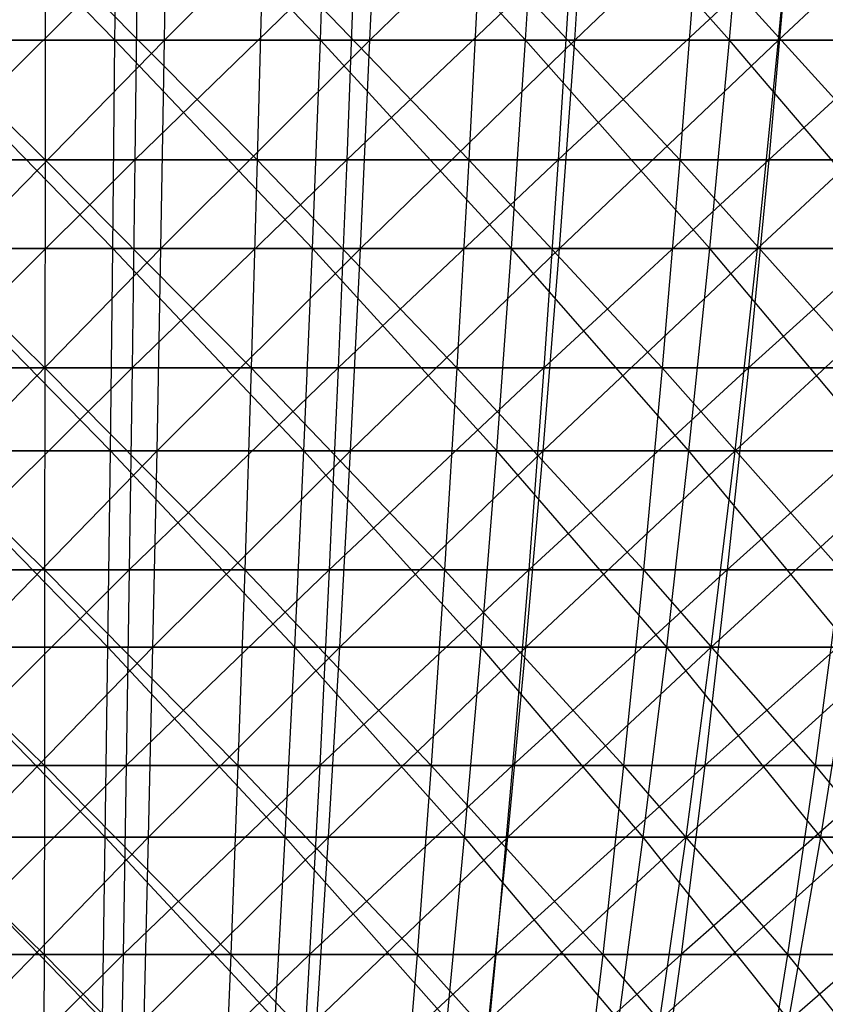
# Model space of a CAD drawing. Extents: x -125 to 125, y -143 to 0.
# Tile 132 of 256: x 0 to 8, y -124 to -114. Entities that reach past the tile are written whole.
import ezdxf

# ---------------------------------------------------------------- set-up
doc = ezdxf.new("R2010")
doc.units = 0
doc.header["$LTSCALE"] = 25.4
doc.layers.get('0').update_dxf_attribs({"linetype": 'CONTINUOUS'})

# ---------------------------------------------------------------- blocks, each defined once
blk = doc.blocks.new('NL2500027000_STL_3')
at = {"color": 0}
for p, q in [((0.7858, -113.8156, 47.4664), (-1.3195, -111.6626, 48.7152)), ((0.7858, -113.8156, 47.4664), (-1.3195, -111.6626, 48.7152)), ((0.7858, -113.8156, 47.4664), (0.8067, -111.6626, 48.7263)), ((0.7858, -113.8156, 47.4664), (0.8067, -111.6626, 48.7263)), ((2.8555, -113.8156, 47.387), (0.8067, -111.6626, 48.7263)), ((2.8555, -113.8156, 47.387), (0.8067, -111.6626, 48.7263)), ((1.2854, -113.8156, -47.4555), (1.3195, -111.6626, -48.7152)), ((1.2854, -113.8156, -47.4555), (1.3195, -111.6626, -48.7152)), ((1.2854, -113.8156, -47.4555), (3.4432, -111.6626, -48.6112)), ((1.2854, -113.8156, -47.4555), (3.4432, -111.6626, -48.6112)), ((2.8555, -113.8156, 47.387), (2.9313, -111.6626, 48.6448)), ((2.8555, -113.8156, 47.387), (2.9313, -111.6626, 48.6448)), ((4.9198, -113.8156, 47.2173), (2.9313, -111.6626, 48.6448)), ((4.9198, -113.8156, 47.2173), (2.9313, -111.6626, 48.6448)), ((3.3541, -113.8156, -47.3543), (3.4432, -111.6626, -48.6112)), ((3.3541, -113.8156, -47.3543), (3.4432, -111.6626, -48.6112)), ((3.3541, -113.8156, -47.3543), (5.5603, -111.6626, -48.4148)), ((3.3541, -113.8156, -47.3543), (5.5603, -111.6626, -48.4148)), ((4.9198, -113.8156, 47.2173), (5.0504, -111.6626, 48.4706)), ((4.9198, -113.8156, 47.2173), (5.0504, -111.6626, 48.4706)), ((6.9747, -113.8156, 46.9578), (5.0504, -111.6626, 48.4706)), ((6.9747, -113.8156, 46.9578), (5.0504, -111.6626, 48.4706)), ((5.4165, -113.8156, -47.1629), (5.5603, -111.6626, -48.4148)), ((5.4165, -113.8156, -47.1629), (5.5603, -111.6626, -48.4148)), ((5.4165, -113.8156, -47.1629), (7.6668, -111.6626, -48.1262)), ((5.4165, -113.8156, -47.1629), (7.6668, -111.6626, -48.1262)), ((6.9747, -113.8156, 46.9578), (7.1598, -111.6626, 48.2042)), ((6.9747, -113.8156, 46.9578), (7.1598, -111.6626, 48.2042)), ((7.4686, -113.8156, -46.8817), (7.6668, -111.6626, -48.1262)), ((7.4686, -113.8156, -46.8817), (7.6668, -111.6626, -48.1262)), ((7.4686, -113.8156, -46.8817), (9.7588, -111.6626, -47.7459)), ((7.4686, -113.8156, -46.8817), (9.7588, -111.6626, -47.7459)), ((-2.1066, -112.8721, 51.9215), (0.082, -115.022, 50.6624)), ((-2.1066, -112.8721, 51.9215), (0.082, -115.022, 50.6624)), ((1.0114, -112.8721, -51.9543), (-1.1501, -115.022, -50.6494)), ((1.0114, -112.8721, -51.9543), (-1.1501, -115.022, -50.6494)), ((0.0841, -112.8721, 51.9641), (0.082, -115.022, 50.6624)), ((0.0841, -112.8721, 51.9641), (0.082, -115.022, 50.6624)), ((0.0841, -112.8721, 51.9641), (2.2177, -115.022, 50.6139)), ((0.0841, -112.8721, 51.9641), (2.2177, -115.022, 50.6139)), ((1.0114, -112.8721, -51.9543), (0.9861, -115.022, -50.6528)), ((1.0114, -112.8721, -51.9543), (0.9861, -115.022, -50.6528)), ((3.2008, -112.8721, -51.8655), (0.9861, -115.022, -50.6528)), ((3.2008, -112.8721, -51.8655), (0.9861, -115.022, -50.6528)), ((2.2747, -112.8721, 51.9144), (2.2177, -115.022, 50.6139)), ((2.2747, -112.8721, 51.9144), (2.2177, -115.022, 50.6139)), ((2.2747, -112.8721, 51.9144), (4.3494, -115.022, 50.4754)), ((2.2747, -112.8721, 51.9144), (4.3494, -115.022, 50.4754)), ((3.2008, -112.8721, -51.8655), (3.1206, -115.022, -50.5662)), ((3.2008, -112.8721, -51.8655), (3.1206, -115.022, -50.5662)), ((5.3844, -112.8721, -51.6845), (3.1206, -115.022, -50.5662)), ((5.3844, -112.8721, -51.6845), (3.1206, -115.022, -50.5662)), ((4.4612, -112.8721, 51.7723), (4.3494, -115.022, 50.4754)), ((4.4612, -112.8721, 51.7723), (4.3494, -115.022, 50.4754)), ((4.4612, -112.8721, 51.7723), (6.4734, -115.022, 50.2471)), ((4.4612, -112.8721, 51.7723), (6.4734, -115.022, 50.2471)), ((5.3844, -112.8721, -51.6845), (5.2495, -115.022, -50.3897)), ((5.3844, -112.8721, -51.6845), (5.2495, -115.022, -50.3897)), ((7.5584, -112.8721, -51.4115), (5.2495, -115.022, -50.3897)), ((7.5584, -112.8721, -51.4115), (5.2495, -115.022, -50.3897)), ((6.6398, -112.8721, 51.5382), (6.4734, -115.022, 50.2471)), ((6.6398, -112.8721, 51.5382), (6.4734, -115.022, 50.2471)), ((6.6398, -112.8721, 51.5382), (8.5859, -115.022, 49.9296)), ((6.6398, -112.8721, 51.5382), (8.5859, -115.022, 49.9296)), ((7.5584, -112.8721, -51.4115), (7.3691, -115.022, -50.1236)), ((7.5584, -112.8721, -51.4115), (7.3691, -115.022, -50.1236)), ((9.7191, -112.8721, -51.0472), (7.3691, -115.022, -50.1236)), ((9.7191, -112.8721, -51.0472), (7.3691, -115.022, -50.1236)), ((0.7858, -113.8156, 47.4664), (-1.2854, -113.8156, 47.4555)), ((0.7858, -113.8156, 47.4664), (-1.2854, -113.8156, 47.4555)), ((0.7635, -115.9134, 46.1166), (-1.2854, -113.8156, 47.4555)), ((0.7635, -115.9134, 46.1166), (-1.2854, -113.8156, 47.4555)), ((-0.7858, -113.8156, -47.4664), (1.2854, -113.8156, -47.4555)), ((-0.7858, -113.8156, -47.4664), (1.2854, -113.8156, -47.4555)), ((-0.7635, -115.9134, -46.1166), (1.2854, -113.8156, -47.4555)), ((-0.7635, -115.9134, -46.1166), (1.2854, -113.8156, -47.4555)), ((0.7635, -115.9134, 46.1166), (0.7858, -113.8156, 47.4664)), ((0.7635, -115.9134, 46.1166), (0.7858, -113.8156, 47.4664)), ((2.8555, -113.8156, 47.387), (0.7858, -113.8156, 47.4664)), ((2.8555, -113.8156, 47.387), (0.7858, -113.8156, 47.4664)), ((2.7743, -115.9134, 46.0394), (0.7858, -113.8156, 47.4664)), ((2.7743, -115.9134, 46.0394), (0.7858, -113.8156, 47.4664)), ((1.2488, -115.9134, -46.106), (1.2854, -113.8156, -47.4555)), ((1.2488, -115.9134, -46.106), (1.2854, -113.8156, -47.4555)), ((1.2488, -115.9134, -46.106), (3.3541, -113.8156, -47.3543)), ((1.2488, -115.9134, -46.106), (3.3541, -113.8156, -47.3543)), ((1.2854, -113.8156, -47.4555), (3.3541, -113.8156, -47.3543)), ((1.2854, -113.8156, -47.4555), (3.3541, -113.8156, -47.3543)), ((2.7743, -115.9134, 46.0394), (2.8555, -113.8156, 47.387)), ((2.7743, -115.9134, 46.0394), (2.8555, -113.8156, 47.387)), ((4.9198, -113.8156, 47.2173), (2.8555, -113.8156, 47.387)), ((4.9198, -113.8156, 47.2173), (2.8555, -113.8156, 47.387)), ((4.7799, -115.9134, 45.8746), (2.8555, -113.8156, 47.387)), ((4.7799, -115.9134, 45.8746), (2.8555, -113.8156, 47.387)), ((3.2588, -115.9134, -46.0077), (3.3541, -113.8156, -47.3543)), ((3.2588, -115.9134, -46.0077), (3.3541, -113.8156, -47.3543)), ((3.2588, -115.9134, -46.0077), (5.4165, -113.8156, -47.1629)), ((3.2588, -115.9134, -46.0077), (5.4165, -113.8156, -47.1629)), ((3.3541, -113.8156, -47.3543), (5.4165, -113.8156, -47.1629)), ((3.3541, -113.8156, -47.3543), (5.4165, -113.8156, -47.1629)), ((4.7799, -115.9134, 45.8746), (4.9198, -113.8156, 47.2173)), ((4.7799, -115.9134, 45.8746), (4.9198, -113.8156, 47.2173)), ((6.9747, -113.8156, 46.9578), (4.9198, -113.8156, 47.2173)), ((6.9747, -113.8156, 46.9578), (4.9198, -113.8156, 47.2173)), ((6.7764, -115.9134, 45.6224), (4.9198, -113.8156, 47.2173)), ((6.7764, -115.9134, 45.6224), (4.9198, -113.8156, 47.2173)), ((5.2625, -115.9134, -45.8217), (5.4165, -113.8156, -47.1629)), ((5.2625, -115.9134, -45.8217), (5.4165, -113.8156, -47.1629)), ((5.2625, -115.9134, -45.8217), (7.4686, -113.8156, -46.8817)), ((5.2625, -115.9134, -45.8217), (7.4686, -113.8156, -46.8817)), ((5.4165, -113.8156, -47.1629), (7.4686, -113.8156, -46.8817)), ((5.4165, -113.8156, -47.1629), (7.4686, -113.8156, -46.8817)), ((6.7764, -115.9134, 45.6224), (6.9747, -113.8156, 46.9578)), ((6.7764, -115.9134, 45.6224), (6.9747, -113.8156, 46.9578)), ((9.0163, -113.8156, 46.6088), (6.9747, -113.8156, 46.9578)), ((9.0163, -113.8156, 46.6088), (6.9747, -113.8156, 46.9578)), ((8.7599, -115.9134, 45.2834), (6.9747, -113.8156, 46.9578)), ((8.7599, -115.9134, 45.2834), (6.9747, -113.8156, 46.9578)), ((7.2562, -115.9134, -45.5486), (7.4686, -113.8156, -46.8817)), ((7.2562, -115.9134, -45.5486), (7.4686, -113.8156, -46.8817)), ((7.2562, -115.9134, -45.5486), (9.5064, -113.8156, -46.5113)), ((7.2562, -115.9134, -45.5486), (9.5064, -113.8156, -46.5113)), ((7.4686, -113.8156, -46.8817), (9.5064, -113.8156, -46.5113)), ((7.4686, -113.8156, -46.8817), (9.5064, -113.8156, -46.5113)), ((-2.0538, -115.022, 50.6208), (0.082, -115.022, 50.6624)), ((-2.0538, -115.022, 50.6208), (0.082, -115.022, 50.6624)), ((-2.0538, -115.022, 50.6208), (0.0798, -117.1155, 49.2717)), ((-2.0538, -115.022, 50.6208), (0.0798, -117.1155, 49.2717)), ((0.9861, -115.022, -50.6528), (-1.1501, -115.022, -50.6494)), ((0.9861, -115.022, -50.6528), (-1.1501, -115.022, -50.6494)), ((0.9861, -115.022, -50.6528), (-1.1185, -117.1155, -49.2591)), ((0.9861, -115.022, -50.6528), (-1.1185, -117.1155, -49.2591)), ((0.082, -115.022, 50.6624), (0.0798, -117.1155, 49.2717)), ((0.082, -115.022, 50.6624), (0.0798, -117.1155, 49.2717)), ((0.082, -115.022, 50.6624), (2.2177, -115.022, 50.6139)), ((0.082, -115.022, 50.6624), (2.2177, -115.022, 50.6139)), ((0.082, -115.022, 50.6624), (2.1568, -117.1155, 49.2245)), ((0.082, -115.022, 50.6624), (2.1568, -117.1155, 49.2245)), ((0.9861, -115.022, -50.6528), (0.959, -117.1155, -49.2624)), ((0.9861, -115.022, -50.6528), (0.959, -117.1155, -49.2624)), ((3.1206, -115.022, -50.5662), (0.959, -117.1155, -49.2624)), ((3.1206, -115.022, -50.5662), (0.959, -117.1155, -49.2624)), ((3.1206, -115.022, -50.5662), (0.9861, -115.022, -50.6528)), ((3.1206, -115.022, -50.5662), (0.9861, -115.022, -50.6528)), ((2.2177, -115.022, 50.6139), (2.1568, -117.1155, 49.2245)), ((2.2177, -115.022, 50.6139), (2.1568, -117.1155, 49.2245)), ((2.2177, -115.022, 50.6139), (4.3494, -115.022, 50.4754)), ((2.2177, -115.022, 50.6139), (4.3494, -115.022, 50.4754)), ((2.2177, -115.022, 50.6139), (4.23, -117.1155, 49.0898)), ((2.2177, -115.022, 50.6139), (4.23, -117.1155, 49.0898)), ((3.1206, -115.022, -50.5662), (3.0349, -117.1155, -49.1782)), ((3.1206, -115.022, -50.5662), (3.0349, -117.1155, -49.1782)), ((5.2495, -115.022, -50.3897), (3.0349, -117.1155, -49.1782)), ((5.2495, -115.022, -50.3897), (3.0349, -117.1155, -49.1782)), ((5.2495, -115.022, -50.3897), (3.1206, -115.022, -50.5662)), ((5.2495, -115.022, -50.3897), (3.1206, -115.022, -50.5662)), ((4.3494, -115.022, 50.4754), (4.23, -117.1155, 49.0898)), ((4.3494, -115.022, 50.4754), (4.23, -117.1155, 49.0898)), ((4.3494, -115.022, 50.4754), (6.4734, -115.022, 50.2471)), ((4.3494, -115.022, 50.4754), (6.4734, -115.022, 50.2471)), ((4.3494, -115.022, 50.4754), (6.2957, -117.1155, 48.8679)), ((4.3494, -115.022, 50.4754), (6.2957, -117.1155, 48.8679)), ((5.2495, -115.022, -50.3897), (5.1054, -117.1155, -49.0065)), ((5.2495, -115.022, -50.3897), (5.1054, -117.1155, -49.0065)), ((7.3691, -115.022, -50.1236), (5.1054, -117.1155, -49.0065)), ((7.3691, -115.022, -50.1236), (5.1054, -117.1155, -49.0065)), ((7.3691, -115.022, -50.1236), (5.2495, -115.022, -50.3897)), ((7.3691, -115.022, -50.1236), (5.2495, -115.022, -50.3897)), ((6.4734, -115.022, 50.2471), (6.2957, -117.1155, 48.8679)), ((6.4734, -115.022, 50.2471), (6.2957, -117.1155, 48.8679)), ((6.4734, -115.022, 50.2471), (8.5859, -115.022, 49.9296)), ((6.4734, -115.022, 50.2471), (8.5859, -115.022, 49.9296)), ((6.4734, -115.022, 50.2471), (8.3502, -117.1155, 48.559)), ((6.4734, -115.022, 50.2471), (8.3502, -117.1155, 48.559)), ((7.3691, -115.022, -50.1236), (7.1668, -117.1155, -48.7477)), ((7.3691, -115.022, -50.1236), (7.1668, -117.1155, -48.7477)), ((9.4756, -115.022, -49.7684), (7.1668, -117.1155, -48.7477)), ((9.4756, -115.022, -49.7684), (7.1668, -117.1155, -48.7477)), ((9.4756, -115.022, -49.7684), (7.3691, -115.022, -50.1236)), ((9.4756, -115.022, -49.7684), (7.3691, -115.022, -50.1236)), ((0.7635, -115.9134, 46.1166), (-1.2488, -115.9134, 46.106)), ((0.7635, -115.9134, 46.1166), (-1.2488, -115.9134, 46.106)), ((0.7397, -117.9523, 44.6793), (-1.2488, -115.9134, 46.106)), ((0.7397, -117.9523, 44.6793), (-1.2488, -115.9134, 46.106)), ((-0.7635, -115.9134, -46.1166), (1.2488, -115.9134, -46.106)), ((-0.7635, -115.9134, -46.1166), (1.2488, -115.9134, -46.106)), ((-0.7397, -117.9523, -44.6793), (1.2488, -115.9134, -46.106)), ((-0.7397, -117.9523, -44.6793), (1.2488, -115.9134, -46.106)), ((0.7397, -117.9523, 44.6793), (0.7635, -115.9134, 46.1166)), ((0.7397, -117.9523, 44.6793), (0.7635, -115.9134, 46.1166)), ((2.7743, -115.9134, 46.0394), (0.7635, -115.9134, 46.1166)), ((2.7743, -115.9134, 46.0394), (0.7635, -115.9134, 46.1166)), ((2.6879, -117.9523, 44.6045), (0.7635, -115.9134, 46.1166)), ((2.6879, -117.9523, 44.6045), (0.7635, -115.9134, 46.1166)), ((1.2099, -117.9523, -44.6691), (1.2488, -115.9134, -46.106)), ((1.2099, -117.9523, -44.6691), (1.2488, -115.9134, -46.106)), ((1.2099, -117.9523, -44.6691), (3.2588, -115.9134, -46.0077)), ((1.2099, -117.9523, -44.6691), (3.2588, -115.9134, -46.0077)), ((1.2488, -115.9134, -46.106), (3.2588, -115.9134, -46.0077)), ((1.2488, -115.9134, -46.106), (3.2588, -115.9134, -46.0077)), ((2.6879, -117.9523, 44.6045), (2.7743, -115.9134, 46.0394)), ((2.6879, -117.9523, 44.6045), (2.7743, -115.9134, 46.0394)), ((4.7799, -115.9134, 45.8746), (2.7743, -115.9134, 46.0394)), ((4.7799, -115.9134, 45.8746), (2.7743, -115.9134, 46.0394)), ((4.6309, -117.9523, 44.4449), (2.7743, -115.9134, 46.0394)), ((4.6309, -117.9523, 44.4449), (2.7743, -115.9134, 46.0394)), ((3.1572, -117.9523, -44.5738), (3.2588, -115.9134, -46.0077)), ((3.1572, -117.9523, -44.5738), (3.2588, -115.9134, -46.0077)), ((3.1572, -117.9523, -44.5738), (5.2625, -115.9134, -45.8217)), ((3.1572, -117.9523, -44.5738), (5.2625, -115.9134, -45.8217)), ((3.2588, -115.9134, -46.0077), (5.2625, -115.9134, -45.8217)), ((3.2588, -115.9134, -46.0077), (5.2625, -115.9134, -45.8217)), ((4.6309, -117.9523, 44.4449), (4.7799, -115.9134, 45.8746)), ((4.6309, -117.9523, 44.4449), (4.7799, -115.9134, 45.8746)), ((6.7764, -115.9134, 45.6224), (4.7799, -115.9134, 45.8746)), ((6.7764, -115.9134, 45.6224), (4.7799, -115.9134, 45.8746)), ((6.5652, -117.9523, 44.2006), (4.7799, -115.9134, 45.8746)), ((6.5652, -117.9523, 44.2006), (4.7799, -115.9134, 45.8746)), ((5.0985, -117.9523, -44.3937), (5.2625, -115.9134, -45.8217)), ((5.0985, -117.9523, -44.3937), (5.2625, -115.9134, -45.8217)), ((5.0985, -117.9523, -44.3937), (7.2562, -115.9134, -45.5486)), ((5.0985, -117.9523, -44.3937), (7.2562, -115.9134, -45.5486)), ((5.2625, -115.9134, -45.8217), (7.2562, -115.9134, -45.5486)), ((5.2625, -115.9134, -45.8217), (7.2562, -115.9134, -45.5486)), ((6.5652, -117.9523, 44.2006), (6.7764, -115.9134, 45.6224)), ((6.5652, -117.9523, 44.2006), (6.7764, -115.9134, 45.6224)), ((8.7599, -115.9134, 45.2834), (6.7764, -115.9134, 45.6224)), ((8.7599, -115.9134, 45.2834), (6.7764, -115.9134, 45.6224)), ((8.4869, -117.9523, 43.8721), (6.7764, -115.9134, 45.6224)), ((8.4869, -117.9523, 43.8721), (6.7764, -115.9134, 45.6224)), ((7.03, -117.9523, -44.129), (7.2562, -115.9134, -45.5486)), ((7.03, -117.9523, -44.129), (7.2562, -115.9134, -45.5486)), ((7.03, -117.9523, -44.129), (9.2361, -115.9134, -45.1887)), ((7.03, -117.9523, -44.129), (9.2361, -115.9134, -45.1887)), ((7.2562, -115.9134, -45.5486), (9.2361, -115.9134, -45.1887)), ((7.2562, -115.9134, -45.5486), (9.2361, -115.9134, -45.1887)), ((-1.9974, -117.1155, 49.2313), (0.0798, -117.1155, 49.2717)), ((-1.9974, -117.1155, 49.2313), (0.0798, -117.1155, 49.2717)), ((-1.9974, -117.1155, 49.2313), (0.0774, -119.1489, 47.7946)), ((-1.9974, -117.1155, 49.2313), (0.0774, -119.1489, 47.7946)), ((0.959, -117.1155, -49.2624), (-1.1185, -117.1155, -49.2591)), ((0.959, -117.1155, -49.2624), (-1.1185, -117.1155, -49.2591)), ((0.959, -117.1155, -49.2624), (-1.085, -119.1489, -47.7823)), ((0.959, -117.1155, -49.2624), (-1.085, -119.1489, -47.7823)), ((0.0798, -117.1155, 49.2717), (0.0774, -119.1489, 47.7946)), ((0.0798, -117.1155, 49.2717), (0.0774, -119.1489, 47.7946)), ((0.0798, -117.1155, 49.2717), (2.1568, -117.1155, 49.2245)), ((0.0798, -117.1155, 49.2717), (2.1568, -117.1155, 49.2245)), ((0.0798, -117.1155, 49.2717), (2.0922, -119.1489, 47.7488)), ((0.0798, -117.1155, 49.2717), (2.0922, -119.1489, 47.7488)), ((0.959, -117.1155, -49.2624), (0.9303, -119.1489, -47.7856)), ((0.959, -117.1155, -49.2624), (0.9303, -119.1489, -47.7856)), ((3.0349, -117.1155, -49.1782), (0.9303, -119.1489, -47.7856)), ((3.0349, -117.1155, -49.1782), (0.9303, -119.1489, -47.7856)), ((3.0349, -117.1155, -49.1782), (0.959, -117.1155, -49.2624)), ((3.0349, -117.1155, -49.1782), (0.959, -117.1155, -49.2624)), ((2.1568, -117.1155, 49.2245), (2.0922, -119.1489, 47.7488)), ((2.1568, -117.1155, 49.2245), (2.0922, -119.1489, 47.7488)), ((2.1568, -117.1155, 49.2245), (4.23, -117.1155, 49.0898)), ((2.1568, -117.1155, 49.2245), (4.23, -117.1155, 49.0898)), ((2.1568, -117.1155, 49.2245), (4.1032, -119.1489, 47.6182)), ((2.1568, -117.1155, 49.2245), (4.1032, -119.1489, 47.6182)), ((3.0349, -117.1155, -49.1782), (2.9439, -119.1489, -47.7039)), ((3.0349, -117.1155, -49.1782), (2.9439, -119.1489, -47.7039)), ((5.1054, -117.1155, -49.0065), (2.9439, -119.1489, -47.7039)), ((5.1054, -117.1155, -49.0065), (2.9439, -119.1489, -47.7039)), ((5.1054, -117.1155, -49.0065), (3.0349, -117.1155, -49.1782)), ((5.1054, -117.1155, -49.0065), (3.0349, -117.1155, -49.1782)), ((4.23, -117.1155, 49.0898), (4.1032, -119.1489, 47.6182)), ((4.23, -117.1155, 49.0898), (4.1032, -119.1489, 47.6182)), ((4.23, -117.1155, 49.0898), (6.2957, -117.1155, 48.8679)), ((4.23, -117.1155, 49.0898), (6.2957, -117.1155, 48.8679)), ((4.23, -117.1155, 49.0898), (6.107, -119.1489, 47.4029)), ((4.23, -117.1155, 49.0898), (6.107, -119.1489, 47.4029)), ((5.1054, -117.1155, -49.0065), (4.9523, -119.1489, -47.5374)), ((5.1054, -117.1155, -49.0065), (4.9523, -119.1489, -47.5374)), ((7.1668, -117.1155, -48.7477), (4.9523, -119.1489, -47.5374)), ((7.1668, -117.1155, -48.7477), (4.9523, -119.1489, -47.5374)), ((7.1668, -117.1155, -48.7477), (5.1054, -117.1155, -49.0065)), ((7.1668, -117.1155, -48.7477), (5.1054, -117.1155, -49.0065)), ((6.2957, -117.1155, 48.8679), (6.107, -119.1489, 47.4029)), ((6.2957, -117.1155, 48.8679), (6.107, -119.1489, 47.4029)), ((6.2957, -117.1155, 48.8679), (8.3502, -117.1155, 48.559)), ((6.2957, -117.1155, 48.8679), (8.3502, -117.1155, 48.559)), ((6.2957, -117.1155, 48.8679), (8.0999, -119.1489, 47.1033)), ((6.2957, -117.1155, 48.8679), (8.0999, -119.1489, 47.1033)), ((7.1668, -117.1155, -48.7477), (6.952, -119.1489, -47.2863)), ((7.1668, -117.1155, -48.7477), (6.952, -119.1489, -47.2863)), ((9.2155, -117.1155, -48.4023), (6.952, -119.1489, -47.2863)), ((9.2155, -117.1155, -48.4023), (6.952, -119.1489, -47.2863)), ((9.2155, -117.1155, -48.4023), (7.1668, -117.1155, -48.7477)), ((9.2155, -117.1155, -48.4023), (7.1668, -117.1155, -48.7477)), ((0.7397, -117.9523, 44.6793), (-1.2099, -117.9523, 44.6691)), ((0.7397, -117.9523, 44.6793), (-1.2099, -117.9523, 44.6691)), ((0.7145, -119.9285, 43.1572), (-1.2099, -117.9523, 44.6691)), ((0.7145, -119.9285, 43.1572), (-1.2099, -117.9523, 44.6691)), ((-0.7397, -117.9523, -44.6793), (1.2099, -117.9523, -44.6691)), ((-0.7397, -117.9523, -44.6793), (1.2099, -117.9523, -44.6691)), ((-0.7145, -119.9285, -43.1572), (1.2099, -117.9523, -44.6691)), ((-0.7145, -119.9285, -43.1572), (1.2099, -117.9523, -44.6691)), ((0.7145, -119.9285, 43.1572), (0.7397, -117.9523, 44.6793)), ((0.7145, -119.9285, 43.1572), (0.7397, -117.9523, 44.6793)), ((2.6879, -117.9523, 44.6045), (0.7397, -117.9523, 44.6793)), ((2.6879, -117.9523, 44.6045), (0.7397, -117.9523, 44.6793)), ((2.5963, -119.9285, 43.0849), (0.7397, -117.9523, 44.6793)), ((2.5963, -119.9285, 43.0849), (0.7397, -117.9523, 44.6793)), ((1.1687, -119.9285, -43.1473), (1.2099, -117.9523, -44.6691)), ((1.1687, -119.9285, -43.1473), (1.2099, -117.9523, -44.6691)), ((1.1687, -119.9285, -43.1473), (3.1572, -117.9523, -44.5738)), ((1.1687, -119.9285, -43.1473), (3.1572, -117.9523, -44.5738)), ((1.2099, -117.9523, -44.6691), (3.1572, -117.9523, -44.5738)), ((1.2099, -117.9523, -44.6691), (3.1572, -117.9523, -44.5738)), ((2.5963, -119.9285, 43.0849), (2.6879, -117.9523, 44.6045)), ((2.5963, -119.9285, 43.0849), (2.6879, -117.9523, 44.6045)), ((4.6309, -117.9523, 44.4449), (2.6879, -117.9523, 44.6045)), ((4.6309, -117.9523, 44.4449), (2.6879, -117.9523, 44.6045)), ((4.4732, -119.9285, 42.9307), (2.6879, -117.9523, 44.6045)), ((4.4732, -119.9285, 42.9307), (2.6879, -117.9523, 44.6045)), ((3.0496, -119.9285, -43.0552), (3.1572, -117.9523, -44.5738)), ((3.0496, -119.9285, -43.0552), (3.1572, -117.9523, -44.5738)), ((3.0496, -119.9285, -43.0552), (5.0985, -117.9523, -44.3937)), ((3.0496, -119.9285, -43.0552), (5.0985, -117.9523, -44.3937)), ((3.1572, -117.9523, -44.5738), (5.0985, -117.9523, -44.3937)), ((3.1572, -117.9523, -44.5738), (5.0985, -117.9523, -44.3937)), ((4.4732, -119.9285, 42.9307), (4.6309, -117.9523, 44.4449)), ((4.4732, -119.9285, 42.9307), (4.6309, -117.9523, 44.4449)), ((6.5652, -117.9523, 44.2006), (4.6309, -117.9523, 44.4449)), ((6.5652, -117.9523, 44.2006), (4.6309, -117.9523, 44.4449)), ((6.3415, -119.9285, 42.6947), (4.6309, -117.9523, 44.4449)), ((6.3415, -119.9285, 42.6947), (4.6309, -117.9523, 44.4449)), ((4.9248, -119.9285, -42.8812), (5.0985, -117.9523, -44.3937)), ((4.9248, -119.9285, -42.8812), (5.0985, -117.9523, -44.3937)), ((4.9248, -119.9285, -42.8812), (7.03, -117.9523, -44.129)), ((4.9248, -119.9285, -42.8812), (7.03, -117.9523, -44.129)), ((5.0985, -117.9523, -44.3937), (7.03, -117.9523, -44.129)), ((5.0985, -117.9523, -44.3937), (7.03, -117.9523, -44.129)), ((6.3415, -119.9285, 42.6947), (6.5652, -117.9523, 44.2006)), ((6.3415, -119.9285, 42.6947), (6.5652, -117.9523, 44.2006)), ((8.4869, -117.9523, 43.8721), (6.5652, -117.9523, 44.2006)), ((8.4869, -117.9523, 43.8721), (6.5652, -117.9523, 44.2006)), ((8.1978, -119.9285, 42.3775), (6.5652, -117.9523, 44.2006)), ((8.1978, -119.9285, 42.3775), (6.5652, -117.9523, 44.2006)), ((6.7905, -119.9285, -42.6256), (7.03, -117.9523, -44.129)), ((6.7905, -119.9285, -42.6256), (7.03, -117.9523, -44.129)), ((6.7905, -119.9285, -42.6256), (8.9482, -117.9523, -43.7804)), ((6.7905, -119.9285, -42.6256), (8.9482, -117.9523, -43.7804)), ((7.03, -117.9523, -44.129), (8.9482, -117.9523, -43.7804)), ((7.03, -117.9523, -44.129), (8.9482, -117.9523, -43.7804)), ((-1.9375, -119.1489, 47.7553), (0.0774, -119.1489, 47.7946)), ((-1.9375, -119.1489, 47.7553), (0.0774, -119.1489, 47.7946)), ((-1.9375, -119.1489, 47.7553), (0.0749, -121.1187, 46.2336)), ((-1.9375, -119.1489, 47.7553), (0.0749, -121.1187, 46.2336)), ((0.9303, -119.1489, -47.7856), (-1.085, -119.1489, -47.7823)), ((0.9303, -119.1489, -47.7856), (-1.085, -119.1489, -47.7823)), ((0.9303, -119.1489, -47.7856), (-1.0496, -121.1187, -46.2217)), ((0.9303, -119.1489, -47.7856), (-1.0496, -121.1187, -46.2217)), ((0.0774, -119.1489, 47.7946), (0.0749, -121.1187, 46.2336)), ((0.0774, -119.1489, 47.7946), (0.0749, -121.1187, 46.2336)), ((0.0774, -119.1489, 47.7946), (2.0922, -119.1489, 47.7488)), ((0.0774, -119.1489, 47.7946), (2.0922, -119.1489, 47.7488)), ((0.0774, -119.1489, 47.7946), (2.0238, -121.1187, 46.1893)), ((0.0774, -119.1489, 47.7946), (2.0238, -121.1187, 46.1893)), ((0.9303, -119.1489, -47.7856), (0.8999, -121.1187, -46.2249)), ((0.9303, -119.1489, -47.7856), (0.8999, -121.1187, -46.2249)), ((2.9439, -119.1489, -47.7039), (0.8999, -121.1187, -46.2249)), ((2.9439, -119.1489, -47.7039), (0.8999, -121.1187, -46.2249)), ((2.9439, -119.1489, -47.7039), (0.9303, -119.1489, -47.7856)), ((2.9439, -119.1489, -47.7039), (0.9303, -119.1489, -47.7856)), ((2.0922, -119.1489, 47.7488), (2.0238, -121.1187, 46.1893)), ((2.0922, -119.1489, 47.7488), (2.0238, -121.1187, 46.1893)), ((2.0922, -119.1489, 47.7488), (4.1032, -119.1489, 47.6182)), ((2.0922, -119.1489, 47.7488), (4.1032, -119.1489, 47.6182)), ((2.0922, -119.1489, 47.7488), (3.9692, -121.1187, 46.063)), ((2.0922, -119.1489, 47.7488), (3.9692, -121.1187, 46.063)), ((2.9439, -119.1489, -47.7039), (2.8478, -121.1187, -46.1459)), ((2.9439, -119.1489, -47.7039), (2.8478, -121.1187, -46.1459)), ((4.9523, -119.1489, -47.5374), (2.8478, -121.1187, -46.1459)), ((4.9523, -119.1489, -47.5374), (2.8478, -121.1187, -46.1459)), ((4.9523, -119.1489, -47.5374), (2.9439, -119.1489, -47.7039)), ((4.9523, -119.1489, -47.5374), (2.9439, -119.1489, -47.7039)), ((4.1032, -119.1489, 47.6182), (3.9692, -121.1187, 46.063)), ((4.1032, -119.1489, 47.6182), (3.9692, -121.1187, 46.063)), ((4.1032, -119.1489, 47.6182), (6.107, -119.1489, 47.4029)), ((4.1032, -119.1489, 47.6182), (6.107, -119.1489, 47.4029)), ((4.1032, -119.1489, 47.6182), (5.9075, -121.1187, 45.8547)), ((4.1032, -119.1489, 47.6182), (5.9075, -121.1187, 45.8547)), ((4.9523, -119.1489, -47.5374), (4.7906, -121.1187, -45.9848)), ((4.9523, -119.1489, -47.5374), (4.7906, -121.1187, -45.9848)), ((6.952, -119.1489, -47.2863), (4.7906, -121.1187, -45.9848)), ((6.952, -119.1489, -47.2863), (4.7906, -121.1187, -45.9848)), ((6.952, -119.1489, -47.2863), (4.9523, -119.1489, -47.5374)), ((6.952, -119.1489, -47.2863), (4.9523, -119.1489, -47.5374)), ((6.107, -119.1489, 47.4029), (5.9075, -121.1187, 45.8547)), ((6.107, -119.1489, 47.4029), (5.9075, -121.1187, 45.8547)), ((6.107, -119.1489, 47.4029), (8.0999, -119.1489, 47.1033)), ((6.107, -119.1489, 47.4029), (8.0999, -119.1489, 47.1033)), ((6.107, -119.1489, 47.4029), (7.8354, -121.1187, 45.5649)), ((6.107, -119.1489, 47.4029), (7.8354, -121.1187, 45.5649)), ((6.952, -119.1489, -47.2863), (6.7249, -121.1187, -45.742)), ((6.952, -119.1489, -47.2863), (6.7249, -121.1187, -45.742)), ((8.9392, -119.1489, -46.9512), (6.7249, -121.1187, -45.742)), ((8.9392, -119.1489, -46.9512), (6.7249, -121.1187, -45.742)), ((8.9392, -119.1489, -46.9512), (6.952, -119.1489, -47.2863)), ((8.9392, -119.1489, -46.9512), (6.952, -119.1489, -47.2863)), ((8.0999, -119.1489, 47.1033), (7.8354, -121.1187, 45.5649)), ((8.0999, -119.1489, 47.1033), (7.8354, -121.1187, 45.5649)), ((0.7145, -119.9285, 43.1572), (-1.1687, -119.9285, 43.1473)), ((0.7145, -119.9285, 43.1572), (-1.1687, -119.9285, 43.1473)), ((0.6879, -121.8387, 41.5528), (-1.1687, -119.9285, 43.1473)), ((0.6879, -121.8387, 41.5528), (-1.1687, -119.9285, 43.1473)), ((-0.7145, -119.9285, -43.1572), (1.1687, -119.9285, -43.1473)), ((-0.7145, -119.9285, -43.1572), (1.1687, -119.9285, -43.1473)), ((-0.6879, -121.8387, -41.5528), (1.1687, -119.9285, -43.1473)), ((-0.6879, -121.8387, -41.5528), (1.1687, -119.9285, -43.1473)), ((0.6879, -121.8387, 41.5528), (0.7145, -119.9285, 43.1572)), ((0.6879, -121.8387, 41.5528), (0.7145, -119.9285, 43.1572)), ((2.5963, -119.9285, 43.0849), (0.7145, -119.9285, 43.1572)), ((2.5963, -119.9285, 43.0849), (0.7145, -119.9285, 43.1572)), ((2.4998, -121.8387, 41.4833), (0.7145, -119.9285, 43.1572)), ((2.4998, -121.8387, 41.4833), (0.7145, -119.9285, 43.1572)), ((1.1252, -121.8387, -41.5433), (1.1687, -119.9285, -43.1473)), ((1.1252, -121.8387, -41.5433), (1.1687, -119.9285, -43.1473)), ((1.1252, -121.8387, -41.5433), (3.0496, -119.9285, -43.0552)), ((1.1252, -121.8387, -41.5433), (3.0496, -119.9285, -43.0552)), ((1.1687, -119.9285, -43.1473), (3.0496, -119.9285, -43.0552)), ((1.1687, -119.9285, -43.1473), (3.0496, -119.9285, -43.0552)), ((2.4998, -121.8387, 41.4833), (2.5963, -119.9285, 43.0849)), ((2.4998, -121.8387, 41.4833), (2.5963, -119.9285, 43.0849)), ((4.4732, -119.9285, 42.9307), (2.5963, -119.9285, 43.0849)), ((4.4732, -119.9285, 42.9307), (2.5963, -119.9285, 43.0849)), ((4.3069, -121.8387, 41.3348), (2.5963, -119.9285, 43.0849)), ((4.3069, -121.8387, 41.3348), (2.5963, -119.9285, 43.0849)), ((2.9363, -121.8387, -41.4547), (3.0496, -119.9285, -43.0552)), ((2.9363, -121.8387, -41.4547), (3.0496, -119.9285, -43.0552)), ((2.9363, -121.8387, -41.4547), (4.9248, -119.9285, -42.8812)), ((2.9363, -121.8387, -41.4547), (4.9248, -119.9285, -42.8812)), ((3.0496, -119.9285, -43.0552), (4.9248, -119.9285, -42.8812)), ((3.0496, -119.9285, -43.0552), (4.9248, -119.9285, -42.8812)), ((4.3069, -121.8387, 41.3348), (4.4732, -119.9285, 42.9307)), ((4.3069, -121.8387, 41.3348), (4.4732, -119.9285, 42.9307)), ((6.3415, -119.9285, 42.6947), (4.4732, -119.9285, 42.9307)), ((6.3415, -119.9285, 42.6947), (4.4732, -119.9285, 42.9307)), ((6.1058, -121.8387, 41.1076), (4.4732, -119.9285, 42.9307)), ((6.1058, -121.8387, 41.1076), (4.4732, -119.9285, 42.9307)), ((4.7417, -121.8387, -41.2872), (4.9248, -119.9285, -42.8812)), ((4.7417, -121.8387, -41.2872), (4.9248, -119.9285, -42.8812)), ((4.7417, -121.8387, -41.2872), (6.7905, -119.9285, -42.6256)), ((4.7417, -121.8387, -41.2872), (6.7905, -119.9285, -42.6256)), ((4.9248, -119.9285, -42.8812), (6.7905, -119.9285, -42.6256)), ((4.9248, -119.9285, -42.8812), (6.7905, -119.9285, -42.6256)), ((6.1058, -121.8387, 41.1076), (6.3415, -119.9285, 42.6947)), ((6.1058, -121.8387, 41.1076), (6.3415, -119.9285, 42.6947)), ((8.1978, -119.9285, 42.3775), (6.3415, -119.9285, 42.6947)), ((8.1978, -119.9285, 42.3775), (6.3415, -119.9285, 42.6947)), ((7.893, -121.8387, 40.8021), (6.3415, -119.9285, 42.6947)), ((7.893, -121.8387, 40.8021), (6.3415, -119.9285, 42.6947)), ((6.5381, -121.8387, -41.041), (6.7905, -119.9285, -42.6256)), ((6.5381, -121.8387, -41.041), (6.7905, -119.9285, -42.6256)), ((6.5381, -121.8387, -41.041), (8.6434, -119.9285, -42.2888)), ((6.5381, -121.8387, -41.041), (8.6434, -119.9285, -42.2888)), ((6.7905, -119.9285, -42.6256), (8.6434, -119.9285, -42.2888)), ((6.7905, -119.9285, -42.6256), (8.6434, -119.9285, -42.2888)), ((7.893, -121.8387, 40.8021), (8.1978, -119.9285, 42.3775)), ((7.893, -121.8387, 40.8021), (8.1978, -119.9285, 42.3775)), ((-1.8743, -121.1187, 46.1956), (0.0749, -121.1187, 46.2336)), ((-1.8743, -121.1187, 46.1956), (0.0749, -121.1187, 46.2336)), ((-1.8743, -121.1187, 46.1956), (0.0722, -123.0214, 44.5915)), ((-1.8743, -121.1187, 46.1956), (0.0722, -123.0214, 44.5915)), ((0.8999, -121.1187, -46.2249), (-1.0496, -121.1187, -46.2217)), ((0.8999, -121.1187, -46.2249), (-1.0496, -121.1187, -46.2217)), ((0.8999, -121.1187, -46.2249), (-1.0123, -123.0214, -44.5801)), ((0.8999, -121.1187, -46.2249), (-1.0123, -123.0214, -44.5801)), ((0.0749, -121.1187, 46.2336), (0.0722, -123.0214, 44.5915)), ((0.0749, -121.1187, 46.2336), (0.0722, -123.0214, 44.5915)), ((0.0749, -121.1187, 46.2336), (2.0238, -121.1187, 46.1893)), ((0.0749, -121.1187, 46.2336), (2.0238, -121.1187, 46.1893)), ((0.0749, -121.1187, 46.2336), (1.952, -123.0214, 44.5488)), ((0.0749, -121.1187, 46.2336), (1.952, -123.0214, 44.5488)), ((0.8999, -121.1187, -46.2249), (0.8679, -123.0214, -44.5831)), ((0.8999, -121.1187, -46.2249), (0.8679, -123.0214, -44.5831)), ((2.8478, -121.1187, -46.1459), (0.8679, -123.0214, -44.5831)), ((2.8478, -121.1187, -46.1459), (0.8679, -123.0214, -44.5831)), ((2.8478, -121.1187, -46.1459), (0.8999, -121.1187, -46.2249)), ((2.8478, -121.1187, -46.1459), (0.8999, -121.1187, -46.2249)), ((2.0238, -121.1187, 46.1893), (1.952, -123.0214, 44.5488)), ((2.0238, -121.1187, 46.1893), (1.952, -123.0214, 44.5488)), ((2.0238, -121.1187, 46.1893), (3.9692, -121.1187, 46.063)), ((2.0238, -121.1187, 46.1893), (3.9692, -121.1187, 46.063)), ((2.0238, -121.1187, 46.1893), (3.8282, -123.0214, 44.4269)), ((2.0238, -121.1187, 46.1893), (3.8282, -123.0214, 44.4269)), ((2.8478, -121.1187, -46.1459), (2.7466, -123.0214, -44.5069)), ((2.8478, -121.1187, -46.1459), (2.7466, -123.0214, -44.5069)), ((4.7906, -121.1187, -45.9848), (2.7466, -123.0214, -44.5069)), ((4.7906, -121.1187, -45.9848), (2.7466, -123.0214, -44.5069)), ((4.7906, -121.1187, -45.9848), (2.8478, -121.1187, -46.1459)), ((4.7906, -121.1187, -45.9848), (2.8478, -121.1187, -46.1459)), ((3.9692, -121.1187, 46.063), (3.8282, -123.0214, 44.4269)), ((3.9692, -121.1187, 46.063), (3.8282, -123.0214, 44.4269)), ((3.9692, -121.1187, 46.063), (5.9075, -121.1187, 45.8547)), ((3.9692, -121.1187, 46.063), (5.9075, -121.1187, 45.8547)), ((3.9692, -121.1187, 46.063), (5.6977, -123.0214, 44.226)), ((3.9692, -121.1187, 46.063), (5.6977, -123.0214, 44.226)), ((4.7906, -121.1187, -45.9848), (4.6205, -123.0214, -44.3515)), ((4.7906, -121.1187, -45.9848), (4.6205, -123.0214, -44.3515)), ((6.7249, -121.1187, -45.742), (4.6205, -123.0214, -44.3515)), ((6.7249, -121.1187, -45.742), (4.6205, -123.0214, -44.3515)), ((6.7249, -121.1187, -45.742), (4.7906, -121.1187, -45.9848)), ((6.7249, -121.1187, -45.742), (4.7906, -121.1187, -45.9848)), ((5.9075, -121.1187, 45.8547), (5.6977, -123.0214, 44.226)), ((5.9075, -121.1187, 45.8547), (5.6977, -123.0214, 44.226)), ((5.9075, -121.1187, 45.8547), (7.8354, -121.1187, 45.5649)), ((5.9075, -121.1187, 45.8547), (7.8354, -121.1187, 45.5649)), ((5.9075, -121.1187, 45.8547), (7.5571, -123.0214, 43.9465)), ((5.9075, -121.1187, 45.8547), (7.5571, -123.0214, 43.9465)), ((6.7249, -121.1187, -45.742), (6.4861, -123.0214, -44.1173)), ((6.7249, -121.1187, -45.742), (6.4861, -123.0214, -44.1173)), ((8.6472, -121.1187, -45.4178), (6.4861, -123.0214, -44.1173)), ((8.6472, -121.1187, -45.4178), (6.4861, -123.0214, -44.1173)), ((8.6472, -121.1187, -45.4178), (6.7249, -121.1187, -45.742)), ((8.6472, -121.1187, -45.4178), (6.7249, -121.1187, -45.742)), ((7.8354, -121.1187, 45.5649), (7.5571, -123.0214, 43.9465)), ((7.8354, -121.1187, 45.5649), (7.5571, -123.0214, 43.9465)), ((7.8354, -121.1187, 45.5649), (9.7493, -121.1187, 45.1941)), ((7.8354, -121.1187, 45.5649), (9.7493, -121.1187, 45.1941)), ((7.8354, -121.1187, 45.5649), (9.403, -123.0214, 43.5889)), ((7.8354, -121.1187, 45.5649), (9.403, -123.0214, 43.5889)), ((0.6879, -121.8387, 41.5528), (-1.1252, -121.8387, 41.5433)), ((0.6879, -121.8387, 41.5528), (-1.1252, -121.8387, 41.5433)), ((0.66, -123.6793, 39.8692), (-1.1252, -121.8387, 41.5433)), ((0.66, -123.6793, 39.8692), (-1.1252, -121.8387, 41.5433)), ((-0.6879, -121.8387, -41.5528), (1.1252, -121.8387, -41.5433)), ((-0.6879, -121.8387, -41.5528), (1.1252, -121.8387, -41.5433)), ((-0.66, -123.6793, -39.8692), (1.1252, -121.8387, -41.5433)), ((-0.66, -123.6793, -39.8692), (1.1252, -121.8387, -41.5433)), ((0.66, -123.6793, 39.8692), (0.6879, -121.8387, 41.5528)), ((0.66, -123.6793, 39.8692), (0.6879, -121.8387, 41.5528)), ((2.4998, -121.8387, 41.4833), (0.6879, -121.8387, 41.5528)), ((2.4998, -121.8387, 41.4833), (0.6879, -121.8387, 41.5528)), ((2.3985, -123.6793, 39.8025), (0.6879, -121.8387, 41.5528)), ((2.3985, -123.6793, 39.8025), (0.6879, -121.8387, 41.5528)), ((1.0796, -123.6793, -39.8601), (1.1252, -121.8387, -41.5433)), ((1.0796, -123.6793, -39.8601), (1.1252, -121.8387, -41.5433)), ((1.0796, -123.6793, -39.8601), (2.9363, -121.8387, -41.4547)), ((1.0796, -123.6793, -39.8601), (2.9363, -121.8387, -41.4547)), ((1.1252, -121.8387, -41.5433), (2.9363, -121.8387, -41.4547)), ((1.1252, -121.8387, -41.5433), (2.9363, -121.8387, -41.4547)), ((2.3985, -123.6793, 39.8025), (2.4998, -121.8387, 41.4833)), ((2.3985, -123.6793, 39.8025), (2.4998, -121.8387, 41.4833)), ((4.3069, -121.8387, 41.3348), (2.4998, -121.8387, 41.4833)), ((4.3069, -121.8387, 41.3348), (2.4998, -121.8387, 41.4833)), ((4.1324, -123.6793, 39.66), (2.4998, -121.8387, 41.4833)), ((4.1324, -123.6793, 39.66), (2.4998, -121.8387, 41.4833)), ((2.8173, -123.6793, -39.775), (2.9363, -121.8387, -41.4547)), ((2.8173, -123.6793, -39.775), (2.9363, -121.8387, -41.4547)), ((2.8173, -123.6793, -39.775), (4.7417, -121.8387, -41.2872)), ((2.8173, -123.6793, -39.775), (4.7417, -121.8387, -41.2872)), ((2.9363, -121.8387, -41.4547), (4.7417, -121.8387, -41.2872)), ((2.9363, -121.8387, -41.4547), (4.7417, -121.8387, -41.2872)), ((4.1324, -123.6793, 39.66), (4.3069, -121.8387, 41.3348)), ((4.1324, -123.6793, 39.66), (4.3069, -121.8387, 41.3348)), ((6.1058, -121.8387, 41.1076), (4.3069, -121.8387, 41.3348)), ((6.1058, -121.8387, 41.1076), (4.3069, -121.8387, 41.3348)), ((5.8584, -123.6793, 39.442), (4.3069, -121.8387, 41.3348)), ((5.8584, -123.6793, 39.442), (4.3069, -121.8387, 41.3348)), ((4.5496, -123.6793, -39.6143), (4.7417, -121.8387, -41.2872)), ((4.5496, -123.6793, -39.6143), (4.7417, -121.8387, -41.2872)), ((4.5496, -123.6793, -39.6143), (6.5381, -121.8387, -41.041)), ((4.5496, -123.6793, -39.6143), (6.5381, -121.8387, -41.041)), ((4.7417, -121.8387, -41.2872), (6.5381, -121.8387, -41.041)), ((4.7417, -121.8387, -41.2872), (6.5381, -121.8387, -41.041)), ((5.8584, -123.6793, 39.442), (6.1058, -121.8387, 41.1076)), ((5.8584, -123.6793, 39.442), (6.1058, -121.8387, 41.1076)), ((7.893, -121.8387, 40.8021), (6.1058, -121.8387, 41.1076)), ((7.893, -121.8387, 40.8021), (6.1058, -121.8387, 41.1076)), ((7.5732, -123.6793, 39.1489), (6.1058, -121.8387, 41.1076)), ((7.5732, -123.6793, 39.1489), (6.1058, -121.8387, 41.1076)), ((6.2732, -123.6793, -39.3781), (6.5381, -121.8387, -41.041)), ((6.2732, -123.6793, -39.3781), (6.5381, -121.8387, -41.041)), ((6.2732, -123.6793, -39.3781), (8.3221, -121.8387, -40.7168)), ((6.2732, -123.6793, -39.3781), (8.3221, -121.8387, -40.7168)), ((6.5381, -121.8387, -41.041), (8.3221, -121.8387, -40.7168)), ((6.5381, -121.8387, -41.041), (8.3221, -121.8387, -40.7168)), ((7.5732, -123.6793, 39.1489), (7.893, -121.8387, 40.8021)), ((7.5732, -123.6793, 39.1489), (7.893, -121.8387, 40.8021)), ((9.6653, -121.8387, 40.419), (7.893, -121.8387, 40.8021)), ((9.6653, -121.8387, 40.419), (7.893, -121.8387, 40.8021)), ((9.2737, -123.6793, 38.7813), (7.893, -121.8387, 40.8021)), ((9.2737, -123.6793, 38.7813), (7.893, -121.8387, 40.8021)), ((-1.8077, -123.0214, 44.5549), (0.0722, -123.0214, 44.5915)), ((-1.8077, -123.0214, 44.5549), (0.0722, -123.0214, 44.5915)), ((0.8679, -123.0214, -44.5831), (-1.0123, -123.0214, -44.5801)), ((0.8679, -123.0214, -44.5831), (-1.0123, -123.0214, -44.5801)), ((0.8679, -123.0214, -44.5831), (-0.9732, -124.8536, -42.8601)), ((0.8679, -123.0214, -44.5831), (-0.9732, -124.8536, -42.8601)), ((0.0722, -123.0214, 44.5915), (0.0694, -124.8536, 42.8711)), ((0.0722, -123.0214, 44.5915), (0.0694, -124.8536, 42.8711)), ((0.0722, -123.0214, 44.5915), (1.952, -123.0214, 44.5488)), ((0.0722, -123.0214, 44.5915), (1.952, -123.0214, 44.5488)), ((0.0722, -123.0214, 44.5915), (1.8766, -124.8536, 42.8301)), ((0.0722, -123.0214, 44.5915), (1.8766, -124.8536, 42.8301)), ((0.8679, -123.0214, -44.5831), (0.8345, -124.8536, -42.8631)), ((0.8679, -123.0214, -44.5831), (0.8345, -124.8536, -42.8631)), ((2.7466, -123.0214, -44.5069), (0.8345, -124.8536, -42.8631)), ((2.7466, -123.0214, -44.5069), (0.8345, -124.8536, -42.8631)), ((2.7466, -123.0214, -44.5069), (0.8679, -123.0214, -44.5831)), ((2.7466, -123.0214, -44.5069), (0.8679, -123.0214, -44.5831)), ((1.952, -123.0214, 44.5488), (1.8766, -124.8536, 42.8301)), ((1.952, -123.0214, 44.5488), (1.8766, -124.8536, 42.8301)), ((1.952, -123.0214, 44.5488), (3.8282, -123.0214, 44.4269)), ((1.952, -123.0214, 44.5488), (3.8282, -123.0214, 44.4269)), ((1.952, -123.0214, 44.5488), (3.6805, -124.8536, 42.7129)), ((1.952, -123.0214, 44.5488), (3.6805, -124.8536, 42.7129)), ((2.7466, -123.0214, -44.5069), (2.6407, -124.8536, -42.7898)), ((2.7466, -123.0214, -44.5069), (2.6407, -124.8536, -42.7898)), ((4.6205, -123.0214, -44.3515), (2.6407, -124.8536, -42.7898)), ((4.6205, -123.0214, -44.3515), (2.6407, -124.8536, -42.7898)), ((4.6205, -123.0214, -44.3515), (2.7466, -123.0214, -44.5069)), ((4.6205, -123.0214, -44.3515), (2.7466, -123.0214, -44.5069)), ((3.8282, -123.0214, 44.4269), (3.6805, -124.8536, 42.7129)), ((3.8282, -123.0214, 44.4269), (3.6805, -124.8536, 42.7129)), ((3.8282, -123.0214, 44.4269), (5.6977, -123.0214, 44.226)), ((3.8282, -123.0214, 44.4269), (5.6977, -123.0214, 44.226)), ((3.8282, -123.0214, 44.4269), (5.4779, -124.8536, 42.5198)), ((3.8282, -123.0214, 44.4269), (5.4779, -124.8536, 42.5198)), ((4.6205, -123.0214, -44.3515), (4.4422, -124.8536, -42.6404)), ((4.6205, -123.0214, -44.3515), (4.4422, -124.8536, -42.6404)), ((6.4861, -123.0214, -44.1173), (4.4422, -124.8536, -42.6404)), ((6.4861, -123.0214, -44.1173), (4.4422, -124.8536, -42.6404)), ((6.4861, -123.0214, -44.1173), (4.6205, -123.0214, -44.3515)), ((6.4861, -123.0214, -44.1173), (4.6205, -123.0214, -44.3515)), ((5.6977, -123.0214, 44.226), (5.4779, -124.8536, 42.5198)), ((5.6977, -123.0214, 44.226), (5.4779, -124.8536, 42.5198)), ((5.6977, -123.0214, 44.226), (7.5571, -123.0214, 43.9465)), ((5.6977, -123.0214, 44.226), (7.5571, -123.0214, 43.9465)), ((5.6977, -123.0214, 44.226), (7.2655, -124.8536, 42.2511)), ((5.6977, -123.0214, 44.226), (7.2655, -124.8536, 42.2511)), ((6.4861, -123.0214, -44.1173), (6.2358, -124.8536, -42.4153)), ((6.4861, -123.0214, -44.1173), (6.2358, -124.8536, -42.4153)), ((8.3401, -123.0214, -43.8047), (6.2358, -124.8536, -42.4153)), ((8.3401, -123.0214, -43.8047), (6.2358, -124.8536, -42.4153)), ((8.3401, -123.0214, -43.8047), (6.4861, -123.0214, -44.1173)), ((8.3401, -123.0214, -43.8047), (6.4861, -123.0214, -44.1173)), ((7.5571, -123.0214, 43.9465), (7.2655, -124.8536, 42.2511)), ((7.5571, -123.0214, 43.9465), (7.2655, -124.8536, 42.2511)), ((7.5571, -123.0214, 43.9465), (9.403, -123.0214, 43.5889)), ((7.5571, -123.0214, 43.9465), (9.403, -123.0214, 43.5889)), ((7.5571, -123.0214, 43.9465), (9.0402, -124.8536, 41.9072)), ((7.5571, -123.0214, 43.9465), (9.0402, -124.8536, 41.9072))]:
    blk.add_line(p, q, dxfattribs=at)

msp = doc.modelspace()

# ---------------------------------------------------------------- block references
at = {"color": 253}
msp.add_blockref('NL2500027000_STL_3', (0, 0), dxfattribs=at)

doc.saveas('drawing.dxf')
